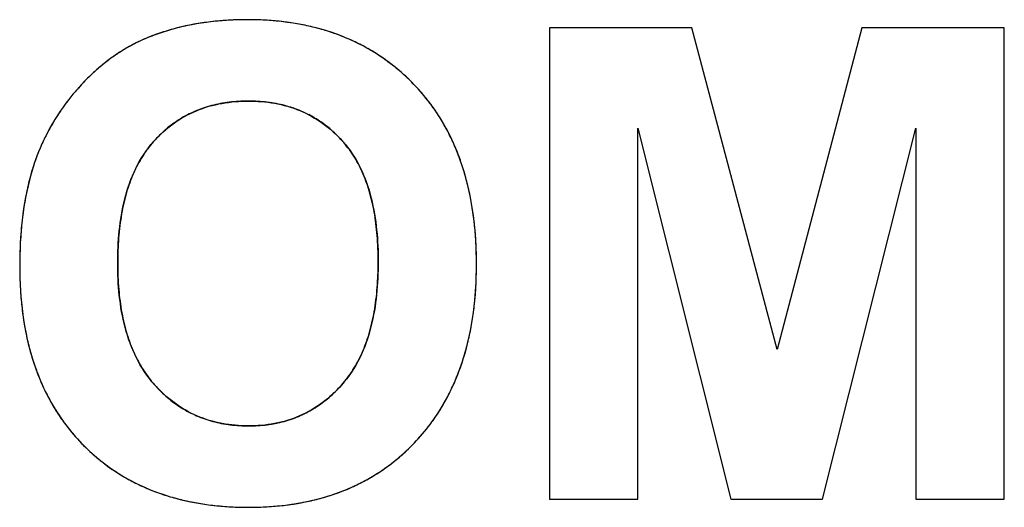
# Model space of a CAD drawing. Header units: millimetres. Extents: x 0 to 420, y 0 to 297.
# Tile 24 of 72: x 114.46 to 118.64, y 67.32 to 69.38. Entities that reach past the tile are written whole.
import ezdxf

# ---------------------------------------------------------------- set-up
doc = ezdxf.new("R2010")
doc.units = ezdxf.units.MM
doc.header["$LTSCALE"] = 23.1
doc.layers.add('03___PRT_ALL_CURVES', color=7, linetype='CONTINUOUS')
doc.layers.add('SCREEN_PRINTING', color=7, linetype='CONTINUOUS')

msp = doc.modelspace()

# ---------------------------------------------------------------- linework, layer by layer
at = {"layer": '03___PRT_ALL_CURVES', "color": 4, "linetype": 'Continuous'}
for p, q in [((116.7117, 69.3492), (116.7117, 67.3492)), ((117.316, 69.3492), (116.7117, 69.3492)), ((117.6789, 67.9849), (117.316, 69.3492)), ((118.0377, 69.3492), (117.6789, 67.9849)), ((118.6435, 69.3492), (118.0377, 69.3492)), ((118.6435, 67.3492), (118.6435, 69.3492)), ((117.0869, 68.9235), (117.4825, 67.3492)), ((117.0869, 67.3492), (117.0869, 68.9235)), ((117.8713, 67.3492), (118.2683, 68.9235)), ((118.2683, 68.9235), (118.2683, 67.3492)), ((116.7117, 67.3492), (117.0869, 67.3492)), ((117.4825, 67.3492), (117.8713, 67.3492)), ((118.2683, 67.3492), (118.6435, 67.3492))]:
    msp.add_line(p, q, dxfattribs=at)
for centre, radius, start, end in [((115.4112, 68.2083), 1.1742, 96.7665, 98.5241), ((115.4178, 68.1523), 1.2306, 94.9601, 96.7656), ((115.4233, 68.0892), 1.2939, 93.2203, 94.9601), ((115.4271, 68.0202), 1.3631, 91.5275, 93.2202), ((115.4291, 67.9473), 1.436, 89.9935, 91.5284), ((115.4299, 68.0305), 1.3528, 86.844, 90.0272), ((115.4367, 68.1546), 1.2285, 83.6559, 86.8406), ((115.4481, 68.2573), 1.1252, 80.1341, 83.6574), ((115.3678, 68.4132), 0.9646, 106.3252, 108.3844), ((115.3771, 68.3816), 0.9975, 104.2872, 106.3247), ((115.3864, 68.3448), 1.0354, 102.2751, 104.2868), ((115.3954, 68.3035), 1.0778, 100.3579, 102.2752), ((115.4037, 68.258), 1.124, 98.524, 100.3579), ((115.4629, 68.3426), 1.0386, 76.4465, 80.1323), ((115.4787, 68.4084), 0.971, 72.7559, 76.4427), ((115.4942, 68.4584), 0.9186, 68.6878, 72.7553), ((115.2732, 68.6478), 0.7115, 114.7247, 116.7382), ((115.2712, 68.6522), 0.7067, 112.7222, 114.7242), ((115.3501, 68.4636), 0.9111, 110.5102, 112.717), ((115.3588, 68.4404), 0.9359, 108.3847, 110.5099), ((115.508, 68.4939), 0.8805, 64.5623, 68.6838), ((115.5177, 68.5144), 0.8578, 60.4713, 64.5579), ((115.2896, 68.6185), 0.7451, 120.7674, 122.7736), ((115.2821, 68.631), 0.7305, 118.7529, 120.7669), ((115.2768, 68.6408), 0.7194, 116.7388, 118.7523), ((115.5219, 68.5219), 0.8493, 56.3225, 60.4673), ((115.327, 68.565), 0.8104, 126.7071, 128.6328), ((115.3117, 68.5855), 0.7849, 124.7542, 126.7066), ((115.2994, 68.6033), 0.7632, 122.7741, 124.7538), ((115.5189, 68.5175), 0.8546, 52.071, 56.3181), ((115.3896, 68.4919), 0.9067, 132.1836, 133.8917), ((115.3662, 68.5177), 0.8718, 130.5166, 132.1829), ((115.3455, 68.542), 0.8399, 128.6331, 130.5174), ((115.5067, 68.502), 0.8743, 47.9534, 52.0671), ((115.4348, 68.4457), 0.9714, 135.7291, 137.3044), ((115.4188, 68.4616), 0.9488, 133.8933, 135.739), ((115.4844, 68.4773), 0.9076, 44.1176, 47.9512), ((115.4135, 68.4649), 0.9426, 138.976, 140.7584), ((115.4235, 68.4562), 0.9559, 137.3045, 138.9759), ((115.5274, 68.5186), 0.848, 39.8252, 44.1362), ((115.3998, 68.4758), 0.9252, 142.4714, 144.1135), ((115.4055, 68.4714), 0.9323, 140.7588, 142.471), ((115.4295, 68.4046), 0.6334, 93.4705, 97.0804), ((115.433, 68.3464), 0.6917, 89.9728, 93.4685), ((115.4337, 68.3466), 0.6916, 86.6981, 90.026), ((115.4371, 68.406), 0.6321, 83.1141, 86.6981), ((115.5283, 68.5194), 0.8468, 35.4065, 39.8206), ((115.3949, 68.4793), 0.9191, 145.7886, 147.5334), ((115.3963, 68.4783), 0.9208, 144.1137, 145.7883), ((115.3973, 68.549), 0.4849, 113.1731, 117.3954), ((115.4023, 68.5372), 0.4977, 108.95, 113.1689), ((115.4091, 68.5173), 0.5187, 104.7885, 108.9461), ((115.4167, 68.4884), 0.5487, 100.7417, 104.7853), ((115.4238, 68.451), 0.5867, 97.0834, 100.7421), ((115.443, 68.4551), 0.5826, 79.2844, 83.1132), ((115.4503, 68.4936), 0.5434, 75.3481, 79.2812), ((115.4577, 68.522), 0.514, 71.2675, 75.3451), ((115.4643, 68.5416), 0.4934, 67.0419, 71.2639), ((115.469, 68.5529), 0.4811, 62.7101, 67.0377), ((115.5177, 68.5119), 0.8597, 31.1963, 35.4026), ((115.3958, 68.4787), 0.9202, 147.5337, 149.3211), ((115.3965, 68.5511), 0.4826, 121.7095, 126.108), ((115.395, 68.5535), 0.4799, 117.3995, 121.7049), ((115.4699, 68.5548), 0.4791, 54.1453, 62.6977), ((115.4947, 68.4981), 0.8865, 27.0539, 31.1924), ((115.4047, 68.4737), 0.9304, 150.9852, 152.5823), ((115.3991, 68.4768), 0.9241, 149.3213, 150.985), ((115.4151, 68.5282), 0.5122, 130.3872, 134.5161), ((115.4029, 68.5424), 0.4934, 126.1121, 130.3838), ((115.461, 68.5423), 0.4944, 50.037, 54.1537), ((115.4474, 68.5262), 0.5155, 45.9269, 50.0326), ((115.4242, 68.464), 0.9522, 154.2912, 156.1004), ((115.4127, 68.4695), 0.9395, 152.5828, 154.2906), ((115.4338, 68.5092), 0.5389, 134.5185, 138.4491), ((115.426, 68.5041), 0.5462, 41.8685, 45.9227), ((115.4575, 68.4792), 0.9282, 22.9399, 27.0498), ((115.3369, 68.5028), 0.8567, 156.1101, 158.6734), ((115.403, 68.5392), 0.496, 143.2416, 147.8307), ((115.3839, 68.5534), 0.4722, 138.4447, 143.2367), ((115.4901, 68.5615), 0.4602, 37.2911, 41.8776), ((115.4721, 68.5478), 0.4828, 32.6771, 37.2847), ((115.4052, 68.4571), 0.9851, 19.0978, 22.9384), ((115.3862, 68.4836), 0.9096, 158.6738, 161.1305), ((115.4317, 68.5211), 0.5299, 147.833, 152.0831), ((115.4434, 68.5295), 0.5168, 28.1715, 32.6718), ((115.4439, 68.4639), 0.9705, 161.1308, 163.4822), ((115.4716, 68.5), 0.575, 152.0876, 156.2529), ((115.4038, 68.5083), 0.5618, 24.117, 28.1717), ((115.3371, 68.4335), 1.0572, 15.4096, 19.0958), ((115.5107, 68.4441), 1.0402, 163.4824, 165.7414), ((115.5247, 68.4767), 0.6331, 156.2541, 160.1397), ((115.3522, 68.4852), 0.6183, 20.1913, 24.1136), ((115.2503, 68.4097), 1.1471, 11.8465, 15.4075), ((115.6708, 68.4066), 1.2047, 167.8451, 169.8173), ((115.5866, 68.4248), 1.1185, 165.7408, 167.8456), ((115.5907, 68.4528), 0.7033, 160.1383, 163.6614), ((115.286, 68.4608), 0.6889, 16.539, 20.1909), ((115.7649, 68.3897), 1.3003, 169.8173, 171.7055), ((115.6723, 68.4289), 0.7883, 163.6639, 167.0714), ((115.2051, 68.4368), 0.7732, 13.2175, 16.5406), ((115.1459, 68.3877), 1.2538, 8.6412, 11.8484), ((115.8714, 68.3742), 1.4079, 171.7057, 173.5326), ((115.7703, 68.4064), 0.8888, 167.0677, 170.0796), ((115.1081, 68.414), 0.8729, 10.1071, 13.2175), ((115.885, 68.3863), 1.0052, 170.08, 172.9325), ((114.9924, 68.3934), 0.9904, 7.2422, 10.1083), ((115.0208, 68.3688), 1.3804, 5.4454, 8.6382), ((115.9913, 68.3606), 1.5286, 173.5325, 175.2738), ((116.0208, 68.3695), 1.1421, 172.9313, 175.5673), ((114.8592, 68.3764), 1.1246, 4.6874, 7.2454), ((114.8744, 68.3547), 1.5274, 2.6372, 5.4489), ((116.1251, 68.3496), 1.6628, 175.2736, 176.9338), ((116.1747, 68.3574), 1.2965, 175.5637, 177.8942), ((114.7049, 68.3638), 1.2795, 2.2397, 4.6869), ((116.2749, 68.3415), 1.8128, 176.9339, 178.5329), ((114.5238, 68.3566), 1.4607, 359.9752, 2.2409), ((114.7098, 68.3471), 1.6922, 359.977, 2.6373), ((116.4397, 68.3373), 1.9777, 178.532, 180.0106), ((116.3458, 68.3511), 1.4677, 177.8924, 180.0217), ((116.1217, 68.3362), 1.6597, 179.9766, 182.6289), ((116.2711, 68.35), 1.393, 179.9753, 182.3393), ((114.5203, 68.3554), 1.4643, 357.8333, 0.022), ((114.7282, 68.3457), 1.6738, 357.2261, 0.0254), ((116.1075, 68.3433), 1.2292, 182.3389, 184.8555), ((114.688, 68.3491), 1.2964, 355.4888, 357.8343), ((115.9574, 68.3287), 1.4952, 182.6285, 185.461), ((114.8376, 68.3372), 1.1463, 352.8658, 355.4919), ((114.8958, 68.3376), 1.506, 354.3366, 357.2248), ((115.9689, 68.3315), 1.0901, 184.8564, 187.4674), ((115.8123, 68.3147), 1.3494, 185.4578, 188.6608), ((115.8486, 68.3157), 0.9688, 187.4638, 190.4146), ((114.9714, 68.3204), 1.0115, 349.9675, 352.8683), ((115.039, 68.3234), 1.3621, 351.1865, 354.338), ((115.7443, 68.2965), 0.8628, 190.4149, 193.5446), ((115.0854, 68.3003), 0.8957, 346.9495, 349.9663), ((115.6893, 68.2961), 1.2251, 188.6637, 191.9033), ((115.6569, 68.2754), 0.7729, 193.5439, 196.9303), ((115.1829, 68.2776), 0.7956, 343.5196, 346.9537), ((115.1605, 68.3046), 1.2392, 347.9157, 351.1852), ((115.5881, 68.2747), 1.1216, 191.9021, 195.4653), ((115.5846, 68.2534), 0.6972, 196.931, 200.5307), ((115.2644, 68.2535), 0.7106, 339.9978, 343.5167), ((115.2619, 68.2829), 1.1354, 344.3595, 347.9164), ((115.5256, 68.2314), 0.6343, 200.5304, 204.4496), ((115.3307, 68.2294), 0.6401, 336.0895, 339.9998), ((115.5049, 68.2517), 1.0353, 195.4671, 199.1995), ((115.48, 68.2107), 0.5842, 204.4541, 208.3988), ((115.3844, 68.2056), 0.5814, 331.9307, 336.088), ((115.3438, 68.26), 1.0504, 340.7873, 344.356), ((115.4408, 68.2295), 0.9674, 199.2025, 203.0232), ((115.4457, 68.1921), 0.5452, 208.399, 212.7826), ((115.425, 68.184), 0.5354, 327.6488, 331.9268), ((115.409, 68.2373), 0.9814, 336.8142, 340.7881), ((115.4213, 68.1765), 0.5163, 212.7876, 217.2396), ((115.4545, 68.1653), 0.5005, 323.0337, 327.6467), ((115.393, 68.2092), 0.9155, 203.0249, 207.1224), ((115.4069, 68.1656), 0.4982, 217.2452, 221.6454), ((115.4635, 68.2157), 0.5738, 221.6312, 225.5265), ((115.3909, 68.2249), 0.5874, 314.6214, 318.2223), ((115.4744, 68.1504), 0.4756, 318.2152, 323.0289), ((115.4586, 68.2161), 0.9274, 332.8076, 336.8103), ((115.3601, 68.1924), 0.8786, 207.1265, 211.2771), ((115.4387, 68.1904), 0.5384, 225.529, 229.598), ((115.4191, 68.1963), 0.5473, 310.6751, 314.6212), ((115.4922, 68.1989), 0.8896, 328.7942, 332.8037), ((115.4216, 68.1705), 0.5121, 229.6014, 233.7931), ((115.4113, 68.1564), 0.4947, 233.7975, 237.9779), ((115.4525, 68.1552), 0.4943, 302.2494, 306.512), ((115.4395, 68.1727), 0.5161, 306.5162, 310.6724), ((115.3417, 68.1813), 0.8571, 211.2815, 215.4151), ((115.4064, 68.1487), 0.4855, 237.9819, 242.2406), ((115.4058, 68.1476), 0.4842, 242.245, 246.6064), ((115.4085, 68.1539), 0.4911, 246.6108, 250.8987), ((115.459, 68.1459), 0.4831, 289.4815, 293.7807), ((115.4609, 68.1415), 0.4783, 293.7856, 298.067), ((115.4591, 68.1448), 0.482, 298.0715, 302.2442), ((115.5127, 68.1865), 0.8657, 324.4829, 328.7913), ((115.3357, 68.1771), 0.8498, 215.4193, 219.6969), ((115.4133, 68.1679), 0.506, 250.9021, 255.0137), ((115.4191, 68.1899), 0.5286, 255.0165, 258.9604), ((115.4252, 68.221), 0.5604, 258.9651, 262.959), ((115.4303, 68.2623), 0.602, 262.9601, 266.6997), ((115.4331, 68.3115), 0.6512, 266.6977, 270.0224), ((115.4337, 68.3071), 0.6469, 269.9718, 273.5888), ((115.437, 68.2534), 0.5931, 273.5913, 277.3429), ((115.4423, 68.212), 0.5513, 277.3463, 281.1787), ((115.4485, 68.1809), 0.5197, 281.1812, 285.2159), ((115.4544, 68.1589), 0.4969, 285.219, 289.4767), ((115.5209, 68.1808), 0.8557, 320.2287, 324.4783), ((115.3412, 68.1818), 0.857, 219.7016, 224.0211), ((115.5179, 68.1833), 0.8597, 316.1957, 320.2248), ((115.3461, 68.186), 0.8634, 224.0021, 228.0525), ((115.5019, 68.1983), 0.8816, 312.0565, 316.2159), ((115.3307, 68.1691), 0.8405, 228.0559, 232.2645), ((115.5224, 68.1756), 0.851, 307.8198, 312.0523), ((115.3248, 68.1615), 0.8309, 232.2687, 236.5611), ((115.5321, 68.1632), 0.8353, 303.5789, 307.8153), ((115.3269, 68.1648), 0.8349, 236.5655, 240.8456), ((115.5331, 68.1619), 0.8336, 299.4426, 303.5746), ((115.3353, 68.18), 0.8523, 240.8491, 244.9299), ((115.3484, 68.208), 0.8832, 244.934, 249.0171), ((115.5158, 68.1968), 0.8726, 291.0073, 295.1627), ((115.5271, 68.1725), 0.8458, 295.1667, 299.4379), ((115.3648, 68.2509), 0.9291, 249.0208, 253.0415), ((115.5011, 68.2353), 0.9138, 287.0673, 291.0047), ((115.3824, 68.3087), 0.9895, 253.0421, 256.743), ((115.3996, 68.3819), 1.0647, 256.7453, 260.3343), ((115.4153, 68.4744), 1.1585, 260.3365, 263.823), ((115.4271, 68.5836), 1.2683, 263.8201, 266.8975), ((115.4417, 68.555), 1.2397, 272.8818, 276.1618), ((115.4532, 68.4478), 1.132, 276.1635, 279.5629), ((115.4681, 68.3593), 1.0422, 279.5624, 283.2792), ((115.4848, 68.2885), 0.9695, 283.2825, 287.0648), ((115.4341, 68.7132), 1.3982, 266.9013, 270.027), ((115.4353, 68.6802), 1.3651, 269.9767, 272.8847)]:
    msp.add_arc(centre, radius, start, end, dxfattribs=at)
at = {"layer": 'SCREEN_PRINTING', "color": 7, "linetype": 'Continuous'}
for p, q in [((116.7117, 69.3492), (116.7117, 67.3492)), ((117.316, 69.3492), (116.7117, 69.3492)), ((117.6789, 67.9849), (117.316, 69.3492)), ((118.0377, 69.3492), (117.6789, 67.9849)), ((118.6435, 69.3492), (118.0377, 69.3492)), ((118.6435, 67.3492), (118.6435, 69.3492)), ((117.0869, 68.9235), (117.4825, 67.3492)), ((117.0869, 67.3492), (117.0869, 68.9235)), ((117.8713, 67.3492), (118.2683, 68.9235)), ((118.2683, 68.9235), (118.2683, 67.3492)), ((116.7117, 67.3492), (117.0869, 67.3492)), ((117.4825, 67.3492), (117.8713, 67.3492)), ((118.2683, 67.3492), (118.6435, 67.3492))]:
    msp.add_line(p, q, dxfattribs=at)
for points, knots in [([(115.4293, 69.3833), (115.3193, 69.3832), (115.1709, 69.3666), (115.0321, 69.3183), (114.9982, 69.304)], [0, 0, 0, 0, 0.749473, 1, 1, 1, 1]), ([(116.136, 69.1091), (116.0908, 69.1557), (115.9901, 69.2395), (115.7564, 69.3559), (115.5586, 69.3833), (115.4293, 69.3833)], [0, 0, 0, 0, 0.25046, 0.500904, 1, 1, 1, 1]), ([(116.402, 68.3465), (116.402, 68.484), (116.3781, 68.6936), (116.2681, 68.9483), (116.1839, 69.0596), (116.136, 69.1091)], [0, 0, 0, 0, 0.499373, 0.749702, 1, 1, 1, 1]), ([(115.0305, 68.8666), (115.0801, 68.9225), (115.2061, 69.0144), (115.3585, 69.0381), (115.4334, 69.0381)], [0, 0, 0, 0, 0.499505, 1, 1, 1, 1]), ([(115.4334, 69.0381), (115.5075, 69.0381), (115.6586, 69.0148), (115.7834, 68.9238), (115.8328, 68.8687)], [0, 0, 0, 0, 0.500468, 1, 1, 1, 1]), ([(114.5537, 68.8498), (114.536, 68.8098), (114.4779, 68.6446), (114.462, 68.4677), (114.462, 68.3369)], [0, 0, 0, 0, 0.250487, 1, 1, 1, 1]), ([(114.8781, 68.3506), (114.8781, 68.4419), (114.8896, 68.5806), (114.9497, 68.7544), (115.0002, 68.8324), (115.0305, 68.8666)], [0, 0, 0, 0, 0.4997, 0.749913, 1, 1, 1, 1]), ([(115.8328, 68.8687), (115.8631, 68.8348), (115.9136, 68.7575), (115.9732, 68.5846), (115.9845, 68.4468), (115.9845, 68.356)], [0, 0, 0, 0, 0.250077, 0.500289, 1, 1, 1, 1]), ([(114.462, 68.3369), (114.462, 68.2015), (114.4857, 67.995), (114.5948, 67.7445), (114.6778, 67.635), (114.725, 67.5862)], [0, 0, 0, 0, 0.499357, 0.74969, 1, 1, 1, 1]), ([(115.0346, 67.8345), (115.0042, 67.8688), (114.9528, 67.9463), (114.8904, 68.1199), (114.8781, 68.259), (114.8781, 68.3506)], [0, 0, 0, 0, 0.25013, 0.500358, 1, 1, 1, 1]), ([(115.9845, 68.356), (115.9845, 68.2634), (115.9727, 68.1229), (115.9114, 67.9469), (115.8599, 67.8681), (115.829, 67.8335)], [0, 0, 0, 0, 0.499692, 0.749909, 1, 1, 1, 1]), ([(116.1383, 67.5883), (116.1858, 67.6377), (116.2689, 67.7486), (116.3782, 68.0015), (116.402, 68.2098), (116.402, 68.3465)], [0, 0, 0, 0, 0.2503, 0.500627, 1, 1, 1, 1]), ([(115.4334, 67.6602), (115.359, 67.6602), (115.2074, 67.6859), (115.0841, 67.7791), (115.0346, 67.8345)], [0, 0, 0, 0, 0.500237, 1, 1, 1, 1]), ([(115.829, 67.8335), (115.7799, 67.7785), (115.6578, 67.6856), (115.5072, 67.6602), (115.4334, 67.6602)], [0, 0, 0, 0, 0.499804, 1, 1, 1, 1]), ([(114.725, 67.5862), (114.7702, 67.5395), (114.8715, 67.4558), (115.1069, 67.3414), (115.3051, 67.3151), (115.4347, 67.3151)], [0, 0, 0, 0, 0.250424, 0.500844, 1, 1, 1, 1]), ([(115.4347, 67.3151), (115.5635, 67.315), (115.7606, 67.342), (115.9935, 67.4577), (116.0936, 67.5417), (116.1383, 67.5883)], [0, 0, 0, 0, 0.499105, 0.749545, 1, 1, 1, 1])]:
    msp.add_open_spline(points, degree=3, knots=knots, dxfattribs=at)
for points in [[(114.9982, 69.304), (114.9012, 69.2634), (114.8127, 69.1991), (114.7393, 69.1238)], [(114.7393, 69.1238), (114.6623, 69.0447), (114.5983, 68.9507), (114.5537, 68.8498)]]:
    msp.add_open_spline(points, degree=3, dxfattribs=at)

doc.saveas('drawing.dxf')
